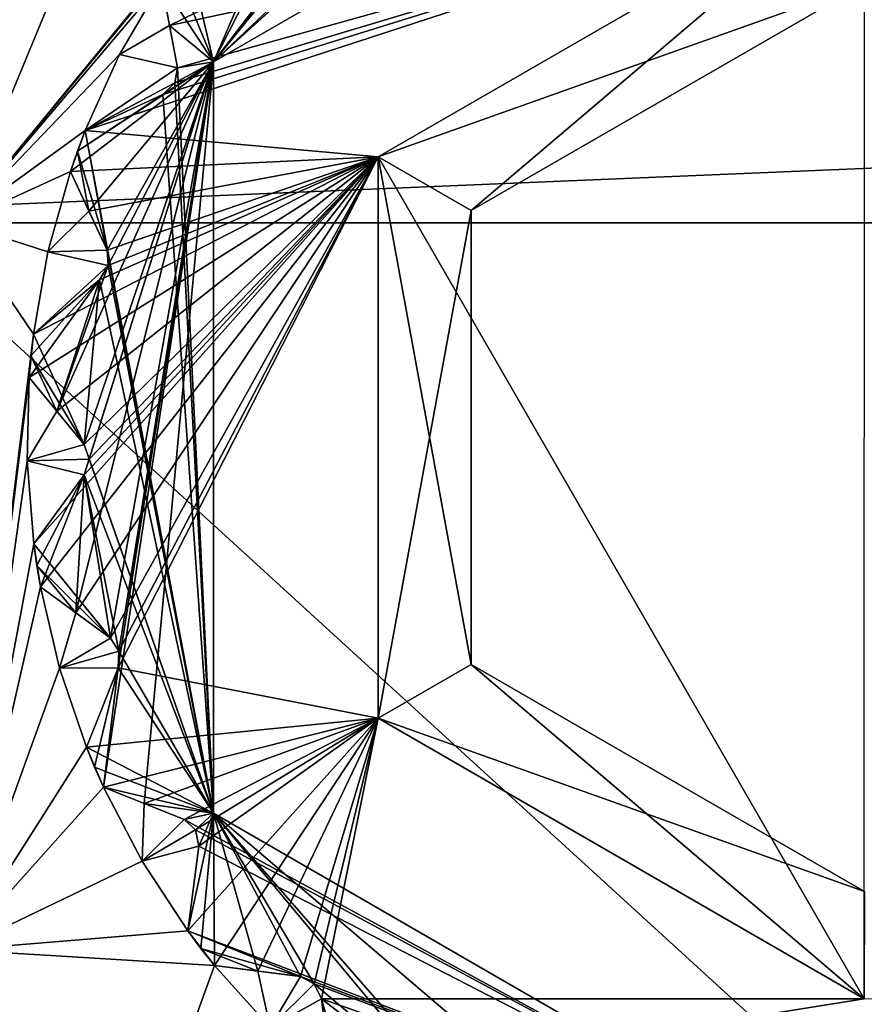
# Model space of a CAD drawing. Header units: metres. Extents: x -205 to 205, y -82 to 82.
# Tile 91 of 256: x -171.42 to -167.49, y 33.87 to 38.46. Entities that reach past the tile are written whole.
import ezdxf

# ---------------------------------------------------------------- set-up
doc = ezdxf.new("R2010")
doc.units = ezdxf.units.M
doc.layers.add('solid_PRT0003', color=7, linetype='CONTINUOUS')

msp = doc.modelspace()

# ---------------------------------------------------------------- linework, layer by layer
at = {"layer": 'solid_PRT0003'}
for points in [[(-200, -75), (-200, 75), (0, 75)], [(0, -75), (-200, -75), (0, 75)], [(-89.954834, 41.034821, 108.5), (-172.025909, 41.046532, 108.5), (-173.490875, 37.5112, 108.5)], [(-89.954834, 41.034821, 108.5), (-173.490875, 37.5112, 108.5), (-88.490875, 37.499069, 108.5)], [(-171.016632, 40.036972, 108.410858), (-172.063354, 37.510998, 108.410858), (-170.769272, 39.789532, 75)], [(-171.016632, 40.036972, 108.410858), (-89.918396, 37.499275, 108.410858), (-172.063354, 37.510998, 108.410858)], [(-171.016632, 40.036972, 108.410858), (-90.964394, 40.025547, 108.410858), (-89.918396, 37.499275, 108.410858)], [(-170.72731, 38.429272, 26), (-167.490524, 40.010345, 26), (-170.764816, 38.629841, 26)], [(-170.72731, 38.429272, 26), (-170.521957, 38.260586, 26), (-167.490524, 40.010345, 26)], [(-170.522034, 38.260441, 55), (-168.644745, 39.955475, 55), (-167.490524, 40.010345, 55)], [(-170.521957, 38.260586, 26), (-170.522034, 38.260441, 55), (-167.490524, 40.010345, 55)], [(-170.521957, 38.260586, 26), (-167.490524, 40.010345, 55), (-167.490524, 40.010345, 26)], [(-170.522034, 38.260441, 55), (-168.701843, 39.912785, 55), (-168.644745, 39.955475, 55)], [(-170.522034, 38.260441, 55), (-168.779739, 39.911774, 55), (-168.701843, 39.912785, 55)], [(-170.522034, 38.260441, 55), (-169.509949, 39.504772, 55), (-168.779739, 39.911774, 55)], [(-172.063354, 37.510998, 108.410858), (-171.71347, 37.510944, 75), (-170.769272, 39.789532, 75)], [(-170.407059, 39.100071, 75), (-170.769272, 39.789532, 75), (-171.71347, 37.510944, 75)], [(-170.522034, 38.260441, 55), (-169.585144, 39.484421, 55), (-169.509949, 39.504772, 55)], [(-170.522034, 38.260441, 55), (-170.191208, 38.908611, 55), (-169.585144, 39.484421, 55)], [(-167.490646, 39.12524, 75), (-170.758896, 38.107693, 75), (-171.11972, 37.939495, 75)], [(-169.755402, 37.818096, 75), (-167.490646, 39.12524, 75), (-171.11972, 37.939495, 75)], [(-167.490646, 39.12524, 75), (-170.764816, 38.629841, 75), (-170.72731, 38.429272, 75)], [(-167.490646, 39.12524, 75), (-170.702789, 38.161758, 75), (-170.758896, 38.107693, 75)], [(-167.490646, 39.12524, 75), (-170.72731, 38.429272, 75), (-170.690399, 38.231915, 75)], [(-167.490646, 39.12524, 75), (-170.690399, 38.231915, 75), (-170.702789, 38.161758, 75)], [(-167.490723, 38.625343, 74.500084), (-167.490646, 39.12524, 75), (-169.755402, 37.818096, 75)], [(-169.755402, 37.818096, 6), (-167.491394, 33.895451, 6), (-167.490646, 39.12524, 6)], [(-169.32251, 37.568111, 6.499915), (-169.755402, 37.818096, 6), (-167.490646, 39.12524, 6)], [(-167.490723, 38.625343, 6.499915), (-169.32251, 37.568111, 6.499915), (-167.490646, 39.12524, 6)], [(-170.650314, 38.79702, 75), (-170.407059, 39.100071, 75), (-171.71347, 37.510944, 75)], [(-170.522034, 38.260441, 55), (-170.258987, 38.870197, 55), (-170.191208, 38.908611, 55)], [(-170.522034, 38.260441, 55), (-170.650314, 38.79702, 55), (-170.258987, 38.870197, 55)], [(-170.764816, 38.629841, 75), (-170.650314, 38.79702, 75), (-171.71347, 37.510944, 75)], [(-170.522034, 38.260441, 55), (-170.708649, 38.714172, 55), (-170.650314, 38.79702, 55)], [(-170.522034, 38.260441, 55), (-170.764816, 38.629841, 55), (-170.708649, 38.714172, 55)], [(-170.959488, 38.293518, 75), (-170.764816, 38.629841, 75), (-171.71347, 37.510944, 75)], [(-170.764816, 38.629841, 55), (-170.764816, 38.629841, 75), (-170.959488, 38.293518, 75)], [(-170.764816, 38.629841, 6), (-170.959488, 38.293518, 75), (-170.959488, 38.293518, 6)], [(-170.764816, 38.629841, 26), (-170.959488, 38.293518, 75), (-170.764816, 38.629841, 6)], [(-170.764816, 38.629841, 55), (-170.959488, 38.293518, 75), (-170.764816, 38.629841, 26)], [(-170.72731, 38.429295, 6), (-170.764816, 38.629841, 6), (-170.959488, 38.293518, 6)], [(-170.764816, 38.629841, 55), (-170.72731, 38.429272, 75), (-170.764816, 38.629841, 75)], [(-170.764816, 38.629841, 55), (-170.690399, 38.231915, 75), (-170.72731, 38.429272, 75)], [(-170.72731, 38.429295, 55), (-170.690399, 38.231915, 75), (-170.764816, 38.629841, 55)], [(-170.690399, 38.231915, 26), (-170.764816, 38.629841, 6), (-170.72731, 38.429295, 6)], [(-170.72731, 38.429272, 26), (-170.764816, 38.629841, 26), (-170.764816, 38.629841, 6)], [(-170.72731, 38.429272, 26), (-170.764816, 38.629841, 6), (-170.690399, 38.231915, 26)], [(-170.522034, 38.260441, 55), (-170.72731, 38.429295, 55), (-170.764816, 38.629841, 55)], [(-169.32251, 37.568111, 74.500084), (-167.490723, 38.625343, 74.500084), (-169.755402, 37.818096, 75)], [(-169.32251, 37.568111, 74.500084), (-169.32251, 37.568111, 6.499915), (-167.490723, 38.625343, 6.499915)], [(-169.32251, 37.568111, 74.500084), (-167.490723, 38.625343, 6.499915), (-167.490723, 38.625343, 74.500084)], [(-170.690414, 38.231953, 6), (-170.72731, 38.429295, 6), (-170.959488, 38.293518, 6)], [(-170.690414, 38.231953, 55), (-170.690399, 38.231915, 75), (-170.72731, 38.429295, 55)], [(-170.690399, 38.231915, 26), (-170.72731, 38.429295, 6), (-170.690414, 38.231953, 6)], [(-170.522034, 38.260441, 55), (-170.690414, 38.231953, 55), (-170.72731, 38.429295, 55)], [(-170.72731, 38.429272, 26), (-170.690399, 38.231915, 26), (-170.521957, 38.260586, 26)], [(-171.11972, 37.939495, 75), (-170.959488, 38.293518, 75), (-171.71347, 37.510944, 75)], [(-170.959488, 38.293518, 6), (-170.959488, 38.293518, 75), (-171.11972, 37.939495, 75)], [(-171.11972, 37.939495, 55), (-170.959488, 38.293518, 6), (-171.11972, 37.939495, 75)], [(-170.690414, 38.231953, 6), (-170.959488, 38.293518, 6), (-171.11972, 37.939495, 6)], [(-171.11972, 37.939495, 26), (-171.11972, 37.939495, 6), (-170.959488, 38.293518, 6)], [(-171.11972, 37.939495, 55), (-171.11972, 37.939495, 26), (-170.959488, 38.293518, 6)], [(-171.25145, 36.63282, 26), (-171.124039, 36.477654, 26), (-170.521957, 38.260586, 26)], [(-171.012589, 37.311138, 26), (-171.25145, 36.63282, 26), (-170.521957, 38.260586, 26)], [(-170.521957, 38.260586, 26), (-171.155624, 37.844746, 26), (-171.189056, 37.749092, 26)], [(-171.102844, 37.564152, 26), (-170.521957, 38.260586, 26), (-171.189056, 37.749092, 26)], [(-171.163773, 35.69379, 26), (-171.00177, 35.575184, 26), (-170.521957, 38.260586, 26)], [(-171.124207, 36.3358, 26), (-171.163773, 35.69379, 26), (-170.521957, 38.260586, 26)], [(-170.758896, 38.107693, 26), (-171.155624, 37.844746, 26), (-170.521957, 38.260586, 26)], [(-171.101089, 36.410202, 26), (-171.124207, 36.3358, 26), (-170.521957, 38.260586, 26)], [(-171.124039, 36.477654, 26), (-171.101089, 36.410202, 26), (-170.521957, 38.260586, 26)], [(-171.102844, 37.564152, 26), (-171.018021, 37.382172, 26), (-170.521957, 38.260586, 26)], [(-170.845306, 34.806068, 26), (-170.521957, 38.260586, 26), (-171.03476, 34.88187, 26)], [(-170.96666, 35.437748, 26), (-171.03476, 34.88187, 26), (-170.521957, 38.260586, 26)], [(-171.018021, 37.382172, 26), (-171.012589, 37.311138, 26), (-170.521957, 38.260586, 26)], [(-171.00177, 35.575184, 26), (-170.962769, 35.51556, 26), (-170.521957, 38.260586, 26)], [(-170.962769, 35.51556, 26), (-170.96666, 35.437748, 26), (-170.521957, 38.260586, 26)], [(-170.845306, 34.806068, 26), (-170.522537, 34.761112, 26), (-170.521957, 38.260586, 26)], [(-170.702789, 38.161758, 26), (-170.758896, 38.107693, 26), (-170.521957, 38.260586, 26)], [(-170.690399, 38.231915, 26), (-170.702789, 38.161758, 26), (-170.521957, 38.260586, 26)], [(-170.522034, 38.260441, 55), (-170.522461, 34.760967, 55), (-170.690414, 38.231953, 55)], [(-170.521957, 38.260586, 26), (-170.522537, 34.761112, 26), (-170.522034, 38.260441, 55)], [(-170.522537, 34.761112, 26), (-170.522461, 34.760967, 55), (-170.522034, 38.260441, 55)], [(-170.702805, 38.161755, 6), (-170.690414, 38.231953, 6), (-171.11972, 37.939495, 6)], [(-170.702805, 38.161755, 55), (-170.690399, 38.231915, 75), (-170.690414, 38.231953, 55)], [(-170.690399, 38.231915, 26), (-170.690414, 38.231953, 6), (-170.702805, 38.161755, 6)], [(-170.522461, 34.760967, 55), (-170.702805, 38.161755, 55), (-170.690414, 38.231953, 55)], [(-170.702805, 38.161755, 55), (-170.702789, 38.161758, 75), (-170.690399, 38.231915, 75)], [(-170.690399, 38.231915, 26), (-170.702805, 38.161755, 6), (-170.702789, 38.161758, 26)], [(-170.758896, 38.107693, 6), (-170.702805, 38.161755, 6), (-171.11972, 37.939495, 6)], [(-170.758896, 38.107693, 55), (-170.758896, 38.107693, 75), (-170.702789, 38.161758, 75)], [(-170.758896, 38.107693, 55), (-170.702789, 38.161758, 75), (-170.702805, 38.161755, 55)], [(-170.702789, 38.161758, 26), (-170.702805, 38.161755, 6), (-170.758896, 38.107693, 6)], [(-170.702789, 38.161758, 26), (-170.758896, 38.107693, 6), (-170.758896, 38.107693, 26)], [(-170.522461, 34.760967, 55), (-170.758896, 38.107693, 55), (-170.702805, 38.161755, 55)], [(-170.758896, 38.107693, 26), (-171.11972, 37.939495, 26), (-171.155624, 37.844746, 26)], [(-170.758896, 38.107693, 55), (-171.11972, 37.939495, 75), (-170.758896, 38.107693, 75)], [(-170.758896, 38.107693, 55), (-171.11972, 37.939495, 55), (-171.11972, 37.939495, 75)], [(-171.11972, 37.939495, 26), (-170.758896, 38.107693, 6), (-171.11972, 37.939495, 6)], [(-170.758896, 38.107693, 26), (-170.758896, 38.107693, 6), (-171.11972, 37.939495, 26)], [(-170.522461, 34.760967, 55), (-171.11972, 37.939495, 55), (-170.758896, 38.107693, 55)], [(-171.189056, 37.749092, 75), (-171.11972, 37.939495, 75), (-171.71347, 37.510944, 75)], [(-169.755402, 37.818096, 75), (-171.11972, 37.939495, 75), (-171.189056, 37.749092, 75)], [(-171.155624, 37.844746, 55), (-171.155624, 37.844746, 26), (-171.11972, 37.939495, 26)], [(-171.11972, 37.939495, 55), (-171.155624, 37.844746, 55), (-171.11972, 37.939495, 26)], [(-171.018036, 37.38221, 55), (-171.155624, 37.844746, 55), (-171.11972, 37.939495, 55)], [(-170.522461, 34.760967, 55), (-171.018036, 37.38221, 55), (-171.11972, 37.939495, 55)], [(-171.189056, 37.749092, 55), (-171.189056, 37.749092, 26), (-171.155624, 37.844746, 26)], [(-171.155624, 37.844746, 55), (-171.189056, 37.749092, 55), (-171.155624, 37.844746, 26)], [(-171.102859, 37.564175, 55), (-171.189056, 37.749092, 55), (-171.155624, 37.844746, 55)], [(-171.018036, 37.38221, 55), (-171.102859, 37.564175, 55), (-171.155624, 37.844746, 55)], [(-169.755402, 37.818096, 75), (-171.361145, 36.992172, 75), (-171.380936, 36.790512, 75)], [(-169.755402, 37.818096, 75), (-171.380936, 36.790512, 75), (-171.25145, 36.63282, 75)], [(-169.755402, 37.818096, 75), (-171.053467, 37.244823, 75), (-171.361145, 36.992172, 75)], [(-169.755402, 37.818096, 75), (-171.124207, 36.3358, 75), (-171.359375, 36.014576, 75)], [(-169.755402, 37.818096, 75), (-171.359375, 36.014576, 75), (-171.328415, 35.814323, 75)], [(-169.755402, 37.818096, 75), (-171.328415, 35.814323, 75), (-171.163773, 35.69379, 75)], [(-169.755402, 37.818096, 75), (-171.25145, 36.63282, 75), (-171.124039, 36.477654, 75)], [(-169.755402, 37.818096, 75), (-171.189056, 37.749092, 75), (-171.102844, 37.564152, 75)], [(-169.755402, 37.818096, 75), (-171.163773, 35.69379, 75), (-171.00177, 35.575184, 75)], [(-169.755402, 37.818096, 75), (-171.101089, 36.410202, 75), (-171.124207, 36.3358, 75)], [(-169.755402, 37.818096, 75), (-171.124039, 36.477654, 75), (-171.101089, 36.410202, 75)], [(-169.755402, 37.818096, 75), (-171.102844, 37.564152, 75), (-171.018021, 37.382172, 75)], [(-169.755402, 37.818096, 75), (-171.012589, 37.311138, 75), (-171.053467, 37.244823, 75)], [(-169.755402, 37.818096, 75), (-171.018021, 37.382172, 75), (-171.012589, 37.311138, 75)], [(-169.755402, 37.818096, 75), (-171.00177, 35.575184, 75), (-170.962769, 35.51556, 75)], [(-169.755402, 37.818096, 75), (-170.962769, 35.51556, 75), (-170.96666, 35.437748, 75)], [(-169.755783, 35.203236, 75), (-169.755402, 37.818096, 75), (-170.96666, 35.437748, 75)], [(-169.32251, 37.568111, 74.500084), (-169.755402, 37.818096, 75), (-169.755783, 35.203236, 75)], [(-169.755402, 37.818096, 6), (-169.755783, 35.203236, 6), (-167.491394, 33.895451, 6)], [(-169.322815, 35.453102, 6.499915), (-169.755783, 35.203236, 6), (-169.755402, 37.818096, 6)], [(-169.32251, 37.568111, 6.499915), (-169.322815, 35.453102, 6.499915), (-169.755402, 37.818096, 6)], [(-171.293976, 37.374924, 75), (-171.189056, 37.749092, 75), (-171.71347, 37.510944, 75)], [(-171.189056, 37.749092, 55), (-171.189056, 37.749092, 75), (-171.293976, 37.374924, 75)], [(-171.189056, 37.749092, 6), (-171.293976, 37.374924, 75), (-171.293976, 37.374924, 6)], [(-171.189056, 37.749092, 26), (-171.293976, 37.374924, 75), (-171.189056, 37.749092, 6)], [(-171.189056, 37.749092, 55), (-171.293976, 37.374924, 75), (-171.189056, 37.749092, 26)], [(-171.102859, 37.564175, 6), (-171.189056, 37.749092, 6), (-171.293976, 37.374924, 6)], [(-171.189056, 37.749092, 55), (-171.102844, 37.564152, 75), (-171.189056, 37.749092, 75)], [(-171.189056, 37.749092, 55), (-171.018021, 37.382172, 75), (-171.102844, 37.564152, 75)], [(-171.102859, 37.564175, 55), (-171.018021, 37.382172, 75), (-171.189056, 37.749092, 55)], [(-171.018021, 37.382172, 26), (-171.189056, 37.749092, 6), (-171.102859, 37.564175, 6)], [(-171.102844, 37.564152, 26), (-171.189056, 37.749092, 26), (-171.189056, 37.749092, 6)], [(-171.102844, 37.564152, 26), (-171.189056, 37.749092, 6), (-171.018021, 37.382172, 26)], [(-171.018036, 37.38221, 6), (-171.102859, 37.564175, 6), (-171.293976, 37.374924, 6)], [(-171.018036, 37.38221, 55), (-171.018021, 37.382172, 75), (-171.102859, 37.564175, 55)], [(-171.018021, 37.382172, 26), (-171.102859, 37.564175, 6), (-171.018036, 37.38221, 6)], [(-169.32251, 37.568111, 74.500084), (-169.755783, 35.203236, 75), (-169.322815, 35.453102, 74.500084)], [(-169.322815, 35.453102, 74.500084), (-169.322815, 35.453102, 6.499915), (-169.32251, 37.568111, 6.499915)], [(-169.32251, 37.568111, 74.500084), (-169.322815, 35.453102, 74.500084), (-169.32251, 37.568111, 6.499915)], [(-173.501572, -37.4888, 108.5), (-88.490875, 37.499069, 108.5), (-173.490875, 37.5112, 108.5)], [(-173.501572, -37.4888, 108.5), (-88.501579, -37.500927, 108.5), (-88.490875, 37.499069, 108.5)], [(-89.929092, -37.500725, 108.410858), (-172.074066, -37.489002, 108.410858), (-172.063354, 37.510998, 108.410858)], [(-89.918396, 37.499275, 108.410858), (-89.929092, -37.500725, 108.410858), (-172.063354, 37.510998, 108.410858)], [(-171.361145, 36.992172, 75), (-171.71347, 37.510944, 75), (-171.713959, 34.123558, 75)], [(-171.361145, 36.992172, 75), (-171.293976, 37.374924, 75), (-171.71347, 37.510944, 75)], [(-171.293976, 37.374924, 6), (-171.293976, 37.374924, 75), (-171.361145, 36.992172, 75)], [(-171.361145, 36.992172, 55), (-171.293976, 37.374924, 6), (-171.361145, 36.992172, 75)], [(-171.012589, 37.311138, 6), (-171.293976, 37.374924, 6), (-171.361145, 36.992172, 6)], [(-171.361145, 36.992172, 26), (-171.361145, 36.992172, 6), (-171.293976, 37.374924, 6)], [(-171.361145, 36.992172, 55), (-171.361145, 36.992172, 26), (-171.293976, 37.374924, 6)], [(-171.012589, 37.311138, 6), (-171.018036, 37.38221, 6), (-171.293976, 37.374924, 6)], [(-171.012589, 37.311138, 55), (-171.018021, 37.382172, 75), (-171.018036, 37.38221, 55)], [(-171.018021, 37.382172, 26), (-171.018036, 37.38221, 6), (-171.012589, 37.311138, 6)], [(-170.522461, 34.760967, 55), (-171.012589, 37.311138, 55), (-171.018036, 37.38221, 55)], [(-171.012589, 37.311138, 55), (-171.012589, 37.311138, 75), (-171.018021, 37.382172, 75)], [(-171.018021, 37.382172, 26), (-171.012589, 37.311138, 6), (-171.012589, 37.311138, 26)], [(-171.053467, 37.244823, 6), (-171.012589, 37.311138, 6), (-171.361145, 36.992172, 6)], [(-171.012589, 37.311138, 26), (-171.053467, 37.244823, 26), (-171.25145, 36.63282, 26)], [(-171.053467, 37.244823, 55), (-171.053467, 37.244823, 75), (-171.012589, 37.311138, 75)], [(-171.053467, 37.244823, 55), (-171.012589, 37.311138, 75), (-171.012589, 37.311138, 55)], [(-171.012589, 37.311138, 26), (-171.012589, 37.311138, 6), (-171.053467, 37.244823, 6)], [(-171.012589, 37.311138, 26), (-171.053467, 37.244823, 6), (-171.053467, 37.244823, 26)], [(-170.522461, 34.760967, 55), (-171.053467, 37.244823, 55), (-171.012589, 37.311138, 55)], [(-171.053467, 37.244823, 26), (-171.372345, 36.891472, 26), (-171.380936, 36.790512, 26)], [(-171.053467, 37.244823, 26), (-171.380936, 36.790512, 26), (-171.25145, 36.63282, 26)], [(-171.053467, 37.244823, 26), (-171.361145, 36.992172, 26), (-171.372345, 36.891472, 26)], [(-171.053467, 37.244823, 55), (-171.361145, 36.992172, 75), (-171.053467, 37.244823, 75)], [(-171.053467, 37.244823, 55), (-171.361145, 36.992172, 55), (-171.361145, 36.992172, 75)], [(-171.361145, 36.992172, 26), (-171.053467, 37.244823, 6), (-171.361145, 36.992172, 6)], [(-171.053467, 37.244823, 26), (-171.053467, 37.244823, 6), (-171.361145, 36.992172, 26)], [(-171.124054, 36.477684, 55), (-171.361145, 36.992172, 55), (-171.053467, 37.244823, 55)], [(-170.522461, 34.760967, 55), (-171.124054, 36.477684, 55), (-171.053467, 37.244823, 55)], [(-171.380936, 36.790512, 75), (-171.361145, 36.992172, 75), (-171.713959, 34.123558, 75)], [(-171.372345, 36.891472, 55), (-171.372345, 36.891472, 26), (-171.361145, 36.992172, 26)], [(-171.361145, 36.992172, 55), (-171.372345, 36.891472, 55), (-171.361145, 36.992172, 26)], [(-171.124054, 36.477684, 55), (-171.372345, 36.891472, 55), (-171.361145, 36.992172, 55)], [(-171.380936, 36.790512, 55), (-171.380936, 36.790512, 26), (-171.372345, 36.891472, 26)], [(-171.372345, 36.891472, 55), (-171.380936, 36.790512, 55), (-171.372345, 36.891472, 26)], [(-171.251465, 36.632835, 55), (-171.380936, 36.790512, 55), (-171.372345, 36.891472, 55)], [(-171.124054, 36.477684, 55), (-171.251465, 36.632835, 55), (-171.372345, 36.891472, 55)], [(-171.389511, 36.402004, 75), (-171.380936, 36.790512, 75), (-171.713959, 34.123558, 75)], [(-171.380936, 36.790512, 55), (-171.380936, 36.790512, 75), (-171.389511, 36.402004, 75)], [(-171.380936, 36.790512, 6), (-171.389511, 36.402004, 75), (-171.389511, 36.402004, 6)], [(-171.380936, 36.790512, 26), (-171.389511, 36.402004, 75), (-171.380936, 36.790512, 6)], [(-171.380936, 36.790512, 55), (-171.389511, 36.402004, 75), (-171.380936, 36.790512, 26)], [(-171.251465, 36.632835, 6), (-171.380936, 36.790512, 6), (-171.389511, 36.402004, 6)], [(-171.380936, 36.790512, 55), (-171.25145, 36.63282, 75), (-171.380936, 36.790512, 75)], [(-171.380936, 36.790512, 55), (-171.124039, 36.477654, 75), (-171.25145, 36.63282, 75)], [(-171.251465, 36.632835, 55), (-171.124039, 36.477654, 75), (-171.380936, 36.790512, 55)], [(-171.124039, 36.477654, 26), (-171.380936, 36.790512, 6), (-171.251465, 36.632835, 6)], [(-171.25145, 36.63282, 26), (-171.380936, 36.790512, 26), (-171.380936, 36.790512, 6)], [(-171.25145, 36.63282, 26), (-171.380936, 36.790512, 6), (-171.124039, 36.477654, 26)], [(-171.124054, 36.477684, 6), (-171.251465, 36.632835, 6), (-171.389511, 36.402004, 6)], [(-171.124054, 36.477684, 55), (-171.124039, 36.477654, 75), (-171.251465, 36.632835, 55)], [(-171.124039, 36.477654, 26), (-171.251465, 36.632835, 6), (-171.124054, 36.477684, 6)], [(-171.101089, 36.410202, 6), (-171.124054, 36.477684, 6), (-171.389511, 36.402004, 6)], [(-171.101089, 36.410202, 55), (-171.124039, 36.477654, 75), (-171.124054, 36.477684, 55)], [(-171.124039, 36.477654, 26), (-171.124054, 36.477684, 6), (-171.101089, 36.410202, 6)], [(-170.522461, 34.760967, 55), (-171.101089, 36.410202, 55), (-171.124054, 36.477684, 55)], [(-171.101089, 36.410202, 55), (-171.101089, 36.410202, 75), (-171.124039, 36.477654, 75)], [(-171.124039, 36.477654, 26), (-171.101089, 36.410202, 6), (-171.101089, 36.410202, 26)], [(-171.359375, 36.014576, 75), (-171.389511, 36.402004, 75), (-171.713959, 34.123558, 75)], [(-171.124207, 36.3358, 6), (-171.101089, 36.410202, 6), (-171.389511, 36.402004, 6)], [(-171.389511, 36.402004, 6), (-171.389511, 36.402004, 75), (-171.359375, 36.014576, 75)], [(-171.359375, 36.014576, 55), (-171.389511, 36.402004, 6), (-171.359375, 36.014576, 75)], [(-171.124207, 36.3358, 6), (-171.389511, 36.402004, 6), (-171.359375, 36.014576, 6)], [(-171.359375, 36.014576, 26), (-171.359375, 36.014576, 6), (-171.389511, 36.402004, 6)], [(-171.359375, 36.014576, 55), (-171.359375, 36.014576, 26), (-171.389511, 36.402004, 6)], [(-171.124207, 36.3358, 55), (-171.124207, 36.3358, 75), (-171.101089, 36.410202, 75)], [(-171.124207, 36.3358, 55), (-171.101089, 36.410202, 75), (-171.101089, 36.410202, 55)], [(-171.101089, 36.410202, 26), (-171.101089, 36.410202, 6), (-171.124207, 36.3358, 6)], [(-171.101089, 36.410202, 26), (-171.124207, 36.3358, 6), (-171.124207, 36.3358, 26)], [(-170.522461, 34.760967, 55), (-171.124207, 36.3358, 55), (-171.101089, 36.410202, 55)], [(-171.124207, 36.3358, 55), (-171.359375, 36.014576, 75), (-171.124207, 36.3358, 75)], [(-171.124207, 36.3358, 55), (-171.359375, 36.014576, 55), (-171.359375, 36.014576, 75)], [(-171.359375, 36.014576, 26), (-171.124207, 36.3358, 6), (-171.359375, 36.014576, 6)], [(-171.124207, 36.3358, 26), (-171.124207, 36.3358, 6), (-171.359375, 36.014576, 26)], [(-171.124207, 36.3358, 26), (-171.359375, 36.014576, 26), (-171.3452, 35.914249, 26)], [(-171.001801, 35.575207, 55), (-171.359375, 36.014576, 55), (-171.124207, 36.3358, 55)], [(-171.124207, 36.3358, 26), (-171.3452, 35.914249, 26), (-171.328415, 35.814323, 26)], [(-171.124207, 36.3358, 26), (-171.328415, 35.814323, 26), (-171.163773, 35.69379, 26)], [(-170.962769, 35.515556, 55), (-171.001801, 35.575207, 55), (-171.124207, 36.3358, 55)], [(-170.522461, 34.760967, 55), (-170.962769, 35.515556, 55), (-171.124207, 36.3358, 55)], [(-171.328415, 35.814323, 75), (-171.359375, 36.014576, 75), (-171.713959, 34.123558, 75)], [(-171.3452, 35.914249, 55), (-171.3452, 35.914249, 26), (-171.359375, 36.014576, 26)], [(-171.359375, 36.014576, 55), (-171.3452, 35.914249, 55), (-171.359375, 36.014576, 26)], [(-171.001801, 35.575207, 55), (-171.3452, 35.914249, 55), (-171.359375, 36.014576, 55)], [(-171.328415, 35.814323, 55), (-171.328415, 35.814323, 26), (-171.3452, 35.914249, 26)], [(-171.3452, 35.914249, 55), (-171.328415, 35.814323, 55), (-171.3452, 35.914249, 26)], [(-171.163788, 35.693802, 55), (-171.328415, 35.814323, 55), (-171.3452, 35.914249, 55)], [(-171.001801, 35.575207, 55), (-171.163788, 35.693802, 55), (-171.3452, 35.914249, 55)], [(-171.240097, 35.435894, 75), (-171.328415, 35.814323, 75), (-171.713959, 34.123558, 75)], [(-171.328415, 35.814323, 55), (-171.328415, 35.814323, 75), (-171.240097, 35.435894, 75)], [(-171.328415, 35.814323, 55), (-171.163773, 35.69379, 75), (-171.328415, 35.814323, 75)], [(-171.328415, 35.814323, 6), (-171.240097, 35.435894, 75), (-171.240097, 35.435894, 6)], [(-171.328415, 35.814323, 26), (-171.240097, 35.435894, 75), (-171.328415, 35.814323, 6)], [(-171.328415, 35.814323, 55), (-171.240097, 35.435894, 75), (-171.328415, 35.814323, 26)], [(-171.328415, 35.814323, 55), (-171.00177, 35.575184, 75), (-171.163773, 35.69379, 75)], [(-171.163788, 35.693802, 55), (-171.00177, 35.575184, 75), (-171.328415, 35.814323, 55)], [(-171.163788, 35.693802, 6), (-171.328415, 35.814323, 6), (-171.240097, 35.435894, 6)], [(-171.00177, 35.575184, 26), (-171.328415, 35.814323, 6), (-171.163788, 35.693802, 6)], [(-171.163773, 35.69379, 26), (-171.328415, 35.814323, 26), (-171.328415, 35.814323, 6)], [(-171.163773, 35.69379, 26), (-171.328415, 35.814323, 6), (-171.00177, 35.575184, 26)], [(-171.001801, 35.575207, 6), (-171.163788, 35.693802, 6), (-171.240097, 35.435894, 6)], [(-171.001801, 35.575207, 55), (-171.00177, 35.575184, 75), (-171.163788, 35.693802, 55)], [(-171.00177, 35.575184, 26), (-171.163788, 35.693802, 6), (-171.001801, 35.575207, 6)], [(-170.962769, 35.515556, 6), (-171.001801, 35.575207, 6), (-171.240097, 35.435894, 6)], [(-170.962769, 35.515556, 55), (-171.00177, 35.575184, 75), (-171.001801, 35.575207, 55)], [(-171.00177, 35.575184, 26), (-171.001801, 35.575207, 6), (-170.962769, 35.515556, 6)], [(-170.962769, 35.515556, 55), (-170.962769, 35.51556, 75), (-171.00177, 35.575184, 75)], [(-171.00177, 35.575184, 26), (-170.962769, 35.515556, 6), (-170.962769, 35.51556, 26)], [(-170.96666, 35.437748, 6), (-170.962769, 35.515556, 6), (-171.240097, 35.435894, 6)], [(-170.96666, 35.437748, 55), (-170.96666, 35.437748, 75), (-170.962769, 35.51556, 75)], [(-170.96666, 35.437748, 55), (-170.962769, 35.51556, 75), (-170.962769, 35.515556, 55)], [(-170.962769, 35.51556, 26), (-170.962769, 35.515556, 6), (-170.96666, 35.437748, 6)], [(-170.962769, 35.51556, 26), (-170.96666, 35.437748, 6), (-170.96666, 35.437748, 26)], [(-170.522461, 34.760967, 55), (-170.96666, 35.437748, 55), (-170.962769, 35.515556, 55)], [(-169.322815, 35.453102, 74.500084), (-169.755783, 35.203236, 75), (-167.491394, 33.895451, 75)], [(-169.322815, 35.453102, 6.499915), (-167.491318, 34.395344, 6.499915), (-169.755783, 35.203236, 6)], [(-169.322815, 35.453102, 74.500084), (-167.491394, 33.895451, 75), (-167.491318, 34.395344, 74.500084)], [(-167.491318, 34.395344, 74.500084), (-167.491318, 34.395344, 6.499915), (-169.322815, 35.453102, 6.499915)], [(-169.322815, 35.453102, 74.500084), (-167.491318, 34.395344, 74.500084), (-169.322815, 35.453102, 6.499915)], [(-171.114548, 35.06813, 75), (-171.240097, 35.435894, 75), (-171.713959, 34.123558, 75)], [(-170.96666, 35.437748, 6), (-171.240097, 35.435894, 6), (-171.114548, 35.06813, 6)], [(-171.240097, 35.435894, 6), (-171.240097, 35.435894, 75), (-171.114548, 35.06813, 75)], [(-171.114548, 35.06813, 55), (-171.240097, 35.435894, 6), (-171.114548, 35.06813, 75)], [(-171.114548, 35.06813, 26), (-171.114548, 35.06813, 6), (-171.240097, 35.435894, 6)], [(-171.114548, 35.06813, 55), (-171.114548, 35.06813, 26), (-171.240097, 35.435894, 6)], [(-169.755783, 35.203236, 75), (-170.96666, 35.437748, 75), (-171.114548, 35.06813, 75)], [(-170.96666, 35.437748, 55), (-171.114548, 35.06813, 75), (-170.96666, 35.437748, 75)], [(-170.96666, 35.437748, 55), (-171.114548, 35.06813, 55), (-171.114548, 35.06813, 75)], [(-171.114548, 35.06813, 26), (-170.96666, 35.437748, 6), (-171.114548, 35.06813, 6)], [(-170.96666, 35.437748, 26), (-170.96666, 35.437748, 6), (-171.114548, 35.06813, 26)], [(-170.96666, 35.437748, 26), (-171.114548, 35.06813, 26), (-171.075867, 34.974483, 26)], [(-170.522461, 34.760967, 55), (-171.114548, 35.06813, 55), (-170.96666, 35.437748, 55)], [(-170.96666, 35.437748, 26), (-171.075867, 34.974483, 26), (-171.03476, 34.88187, 26)], [(-169.755783, 35.203236, 75), (-171.114548, 35.06813, 75), (-171.03476, 34.88187, 75)], [(-169.755783, 35.203236, 75), (-171.03476, 34.88187, 75), (-170.845306, 34.806068, 75)], [(-169.755783, 35.203236, 75), (-170.845306, 34.806068, 75), (-170.658905, 34.73148, 75)], [(-169.755783, 35.203236, 75), (-170.658905, 34.73148, 75), (-170.606308, 34.683422, 75)], [(-169.755783, 35.203236, 75), (-170.590714, 34.60709, 75), (-170.642044, 34.212303, 75)], [(-169.755783, 35.203236, 75), (-170.642044, 34.212303, 75), (-170.518433, 34.051743, 75)], [(-169.755783, 35.203236, 75), (-170.606308, 34.683422, 75), (-170.590714, 34.60709, 75)], [(-169.755783, 35.203236, 75), (-170.518433, 34.051743, 75), (-170.316101, 34.025433, 75)], [(-169.755783, 35.203236, 75), (-170.316101, 34.025433, 75), (-170.116989, 33.999542, 75)], [(-169.755783, 35.203236, 75), (-170.116989, 33.999542, 75), (-170.054092, 33.966076, 75)], [(-169.755783, 35.203236, 75), (-170.054092, 33.966076, 75), (-170.02002, 33.896019, 75)], [(-169.755783, 35.203236, 75), (-170.02002, 33.896019, 75), (-167.491394, 33.895451, 75)], [(-167.491318, 34.395344, 6.499915), (-167.491394, 33.895451, 6), (-169.755783, 35.203236, 6)], [(-171.03476, 34.88187, 75), (-171.114548, 35.06813, 75), (-171.713959, 34.123558, 75)], [(-171.075867, 34.974483, 55), (-171.075867, 34.974483, 26), (-171.114548, 35.06813, 26)], [(-171.114548, 35.06813, 55), (-171.075867, 34.974483, 55), (-171.114548, 35.06813, 26)], [(-170.522461, 34.760967, 55), (-171.075867, 34.974483, 55), (-171.114548, 35.06813, 55)], [(-171.03476, 34.88187, 55), (-171.03476, 34.88187, 26), (-171.075867, 34.974483, 26)], [(-171.075867, 34.974483, 55), (-171.03476, 34.88187, 55), (-171.075867, 34.974483, 26)], [(-170.522461, 34.760967, 55), (-171.03476, 34.88187, 55), (-171.075867, 34.974483, 55)], [(-170.855103, 34.537292, 75), (-171.03476, 34.88187, 75), (-171.713959, 34.123558, 75)], [(-171.03476, 34.88187, 55), (-171.03476, 34.88187, 75), (-170.855103, 34.537292, 75)], [(-171.03476, 34.88187, 55), (-170.845306, 34.806068, 75), (-171.03476, 34.88187, 75)], [(-171.03476, 34.88187, 6), (-170.855103, 34.537292, 75), (-170.855103, 34.537292, 6)], [(-171.03476, 34.88187, 26), (-170.855103, 34.537292, 75), (-171.03476, 34.88187, 6)], [(-171.03476, 34.88187, 55), (-170.855103, 34.537292, 75), (-171.03476, 34.88187, 26)], [(-171.03476, 34.88187, 55), (-170.658905, 34.73148, 75), (-170.845306, 34.806068, 75)], [(-170.845337, 34.806076, 55), (-170.658905, 34.73148, 75), (-171.03476, 34.88187, 55)], [(-170.845337, 34.806076, 6), (-171.03476, 34.88187, 6), (-170.855103, 34.537292, 6)], [(-170.658905, 34.73148, 26), (-171.03476, 34.88187, 6), (-170.845337, 34.806076, 6)], [(-170.845306, 34.806068, 26), (-171.03476, 34.88187, 26), (-171.03476, 34.88187, 6)], [(-170.845306, 34.806068, 26), (-171.03476, 34.88187, 6), (-170.658905, 34.73148, 26)], [(-170.522461, 34.760967, 55), (-170.845337, 34.806076, 55), (-171.03476, 34.88187, 55)], [(-170.658936, 34.731491, 6), (-170.845337, 34.806076, 6), (-170.855103, 34.537292, 6)], [(-170.658936, 34.731491, 55), (-170.658905, 34.73148, 75), (-170.845337, 34.806076, 55)], [(-170.658905, 34.73148, 26), (-170.845337, 34.806076, 6), (-170.658936, 34.731491, 6)], [(-170.522461, 34.760967, 55), (-170.658936, 34.731491, 55), (-170.845337, 34.806076, 55)], [(-170.845306, 34.806068, 26), (-170.658905, 34.73148, 26), (-170.522537, 34.761112, 26)], [(-170.522461, 34.760967, 55), (-167.491516, 33.010345, 55), (-170.658936, 34.731491, 55)], [(-170.658905, 34.73148, 26), (-170.606308, 34.683422, 26), (-170.522537, 34.761112, 26)], [(-170.522537, 34.761112, 26), (-170.642044, 34.212303, 26), (-170.581284, 34.131218, 26)], [(-170.590714, 34.60709, 26), (-170.642044, 34.212303, 26), (-170.522537, 34.761112, 26)], [(-170.606308, 34.683422, 26), (-170.590714, 34.60709, 26), (-170.522537, 34.761112, 26)], [(-170.522537, 34.761112, 26), (-170.581284, 34.131218, 26), (-170.518433, 34.051743, 26)], [(-170.316101, 34.025433, 26), (-170.522537, 34.761112, 26), (-170.518433, 34.051743, 26)], [(-170.522537, 34.761112, 26), (-167.491516, 33.010345, 26), (-170.522461, 34.760967, 55)], [(-168.511353, 33.046013, 26), (-167.491516, 33.010345, 26), (-170.522537, 34.761112, 26)], [(-169.340836, 33.408596, 26), (-168.511353, 33.046013, 26), (-170.522537, 34.761112, 26)], [(-169.41008, 33.425373, 26), (-169.340836, 33.408596, 26), (-170.522537, 34.761112, 26)], [(-170.054092, 33.966076, 26), (-169.41008, 33.425373, 26), (-170.522537, 34.761112, 26)], [(-170.116989, 33.999542, 26), (-170.054092, 33.966076, 26), (-170.522537, 34.761112, 26)], [(-170.316101, 34.025433, 26), (-170.116989, 33.999542, 26), (-170.522537, 34.761112, 26)], [(-167.491516, 33.010345, 26), (-167.491516, 33.010345, 55), (-170.522461, 34.760967, 55)], [(-167.491516, 33.010345, 55), (-164.459991, 34.760246, 55), (-165.914597, 33.23698, 55)], [(-164.460083, 34.760105, 26), (-164.459991, 34.760246, 55), (-167.491516, 33.010345, 55)], [(-167.491516, 33.010345, 26), (-164.460083, 34.760105, 26), (-167.491516, 33.010345, 55)], [(-164.460083, 34.760105, 26), (-167.491516, 33.010345, 26), (-164.449112, 34.516018, 26)], [(-170.606308, 34.683418, 6), (-170.658936, 34.731491, 6), (-170.855103, 34.537292, 6)], [(-170.606308, 34.683418, 55), (-170.658905, 34.73148, 75), (-170.658936, 34.731491, 55)], [(-170.658905, 34.73148, 26), (-170.658936, 34.731491, 6), (-170.606308, 34.683418, 6)], [(-167.491516, 33.010345, 55), (-170.606308, 34.683418, 55), (-170.658936, 34.731491, 55)], [(-170.606308, 34.683418, 55), (-170.606308, 34.683422, 75), (-170.658905, 34.73148, 75)], [(-170.658905, 34.73148, 26), (-170.606308, 34.683418, 6), (-170.606308, 34.683422, 26)], [(-170.590714, 34.60709, 6), (-170.606308, 34.683418, 6), (-170.855103, 34.537292, 6)], [(-170.590714, 34.60709, 55), (-170.590714, 34.60709, 75), (-170.606308, 34.683422, 75)], [(-170.590714, 34.60709, 55), (-170.606308, 34.683422, 75), (-170.606308, 34.683418, 55)], [(-170.606308, 34.683422, 26), (-170.606308, 34.683418, 6), (-170.590714, 34.60709, 6)], [(-170.606308, 34.683422, 26), (-170.590714, 34.60709, 6), (-170.590714, 34.60709, 26)], [(-167.491516, 33.010345, 55), (-170.590714, 34.60709, 55), (-170.606308, 34.683418, 55)], [(-170.590714, 34.60709, 6), (-170.855103, 34.537292, 6), (-170.642044, 34.212303, 6)], [(-170.590714, 34.60709, 55), (-170.642044, 34.212303, 75), (-170.590714, 34.60709, 75)], [(-170.590714, 34.60709, 55), (-170.642044, 34.212303, 55), (-170.642044, 34.212303, 75)], [(-170.642044, 34.212303, 26), (-170.590714, 34.60709, 6), (-170.642044, 34.212303, 6)], [(-170.590714, 34.60709, 26), (-170.590714, 34.60709, 6), (-170.642044, 34.212303, 26)], [(-167.491516, 33.010345, 55), (-170.642044, 34.212303, 55), (-170.590714, 34.60709, 55)], [(-170.642044, 34.212303, 75), (-170.855103, 34.537292, 75), (-171.713959, 34.123558, 75)], [(-170.855103, 34.537292, 6), (-170.855103, 34.537292, 75), (-170.642044, 34.212303, 75)], [(-170.642044, 34.212303, 55), (-170.855103, 34.537292, 6), (-170.642044, 34.212303, 75)], [(-170.642044, 34.212303, 26), (-170.642044, 34.212303, 6), (-170.855103, 34.537292, 6)], [(-170.642044, 34.212303, 55), (-170.642044, 34.212303, 26), (-170.855103, 34.537292, 6)], [(-164.511551, 34.46941, 26), (-164.449112, 34.516018, 26), (-167.491516, 33.010345, 26)], [(-164.532639, 34.40136, 26), (-164.511551, 34.46941, 26), (-167.491516, 33.010345, 26)], [(-164.520584, 34.198147, 26), (-164.532639, 34.40136, 26), (-167.491516, 33.010345, 26)], [(-170.518433, 34.051743, 75), (-170.642044, 34.212303, 75), (-171.713959, 34.123558, 75)], [(-170.581284, 34.131218, 55), (-170.581284, 34.131218, 26), (-170.642044, 34.212303, 26)], [(-170.642044, 34.212303, 55), (-170.581284, 34.131218, 55), (-170.642044, 34.212303, 26)], [(-170.117035, 33.99955, 55), (-170.581284, 34.131218, 55), (-170.642044, 34.212303, 55)], [(-167.491516, 33.010345, 55), (-170.117035, 33.99955, 55), (-170.642044, 34.212303, 55)], [(-165.040649, 33.822182, 26), (-164.520584, 34.198147, 26), (-167.491516, 33.010345, 26)], [(-170.518433, 34.051743, 75), (-171.713959, 34.123558, 75), (-171.714432, 30.753725, 75)], [(-170.518433, 34.051743, 55), (-170.518433, 34.051743, 26), (-170.581284, 34.131218, 26)], [(-170.581284, 34.131218, 55), (-170.518433, 34.051743, 55), (-170.581284, 34.131218, 26)], [(-170.316116, 34.025436, 55), (-170.518433, 34.051743, 55), (-170.581284, 34.131218, 55)], [(-170.117035, 33.99955, 55), (-170.316116, 34.025436, 55), (-170.581284, 34.131218, 55)], [(-170.258728, 33.762665, 75), (-170.518433, 34.051743, 75), (-171.714432, 30.753725, 75)], [(-170.518433, 34.051743, 55), (-170.518433, 34.051743, 75), (-170.258728, 33.762665, 75)], [(-170.518433, 34.051743, 55), (-170.316101, 34.025433, 75), (-170.518433, 34.051743, 75)], [(-170.518433, 34.051743, 6), (-170.258728, 33.762665, 75), (-170.258728, 33.762665, 6)], [(-170.518433, 34.051743, 26), (-170.258728, 33.762665, 75), (-170.518433, 34.051743, 6)], [(-170.518433, 34.051743, 55), (-170.258728, 33.762665, 75), (-170.518433, 34.051743, 26)], [(-170.518433, 34.051743, 55), (-170.116989, 33.999542, 75), (-170.316101, 34.025433, 75)], [(-170.316116, 34.025436, 55), (-170.116989, 33.999542, 75), (-170.518433, 34.051743, 55)], [(-170.316116, 34.025436, 6), (-170.518433, 34.051743, 6), (-170.258728, 33.762665, 6)], [(-170.116989, 33.999542, 26), (-170.518433, 34.051743, 6), (-170.316116, 34.025436, 6)], [(-170.316101, 34.025433, 26), (-170.518433, 34.051743, 26), (-170.518433, 34.051743, 6)], [(-170.316101, 34.025433, 26), (-170.518433, 34.051743, 6), (-170.116989, 33.999542, 26)], [(-170.117035, 33.99955, 55), (-170.116989, 33.999542, 75), (-170.316116, 34.025436, 55)], [(-170.117035, 33.99955, 6), (-170.316116, 34.025436, 6), (-170.258728, 33.762665, 6)], [(-170.116989, 33.999542, 26), (-170.316116, 34.025436, 6), (-170.117035, 33.99955, 6)], [(-170.054092, 33.966072, 6), (-170.117035, 33.99955, 6), (-170.258728, 33.762665, 6)], [(-170.054092, 33.966072, 55), (-170.116989, 33.999542, 75), (-170.117035, 33.99955, 55)], [(-170.116989, 33.999542, 26), (-170.117035, 33.99955, 6), (-170.054092, 33.966072, 6)], [(-167.491516, 33.010345, 55), (-170.054092, 33.966072, 55), (-170.117035, 33.99955, 55)], [(-170.054092, 33.966072, 55), (-170.054092, 33.966076, 75), (-170.116989, 33.999542, 75)], [(-170.116989, 33.999542, 26), (-170.054092, 33.966072, 6), (-170.054092, 33.966076, 26)], [(-170.02002, 33.896019, 6), (-170.054092, 33.966072, 6), (-170.258728, 33.762665, 6)], [(-170.02002, 33.896019, 55), (-170.02002, 33.896019, 75), (-170.054092, 33.966076, 75)], [(-170.02002, 33.896019, 55), (-170.054092, 33.966076, 75), (-170.054092, 33.966072, 55)], [(-170.054092, 33.966076, 26), (-170.054092, 33.966072, 6), (-170.02002, 33.896019, 6)], [(-170.054092, 33.966076, 26), (-170.02002, 33.896019, 6), (-170.02002, 33.896019, 26)], [(-170.054092, 33.966076, 26), (-170.02002, 33.896019, 26), (-169.41008, 33.425373, 26)], [(-167.491516, 33.010345, 55), (-170.02002, 33.896019, 55), (-170.054092, 33.966072, 55)], [(-170.02002, 33.896019, 6), (-170.258728, 33.762665, 6), (-169.971558, 33.50087, 6)], [(-167.491394, 33.895451, 75), (-170.02002, 33.896019, 75), (-169.971558, 33.50087, 75)], [(-170.02002, 33.896019, 55), (-169.971558, 33.50087, 75), (-170.02002, 33.896019, 75)], [(-170.02002, 33.896019, 55), (-169.971558, 33.50087, 55), (-169.971558, 33.50087, 75)], [(-169.971558, 33.50087, 26), (-170.02002, 33.896019, 6), (-169.971558, 33.50087, 6)], [(-170.02002, 33.896019, 26), (-170.02002, 33.896019, 6), (-169.971558, 33.50087, 26)], [(-170.02002, 33.896019, 26), (-169.971558, 33.50087, 26), (-169.892532, 33.437443, 26)], [(-170.02002, 33.896019, 26), (-169.892532, 33.437443, 26), (-169.41008, 33.425373, 26)], [(-169.410126, 33.425365, 55), (-169.971558, 33.50087, 55), (-170.02002, 33.896019, 55)], [(-167.491516, 33.010345, 55), (-169.410126, 33.425365, 55), (-170.02002, 33.896019, 55)], [(-167.491394, 33.895451, 75), (-169.971558, 33.50087, 75), (-165.040649, 33.822182, 75)]]:
    msp.add_3dface(points, dxfattribs=at)

doc.saveas('drawing.dxf')
